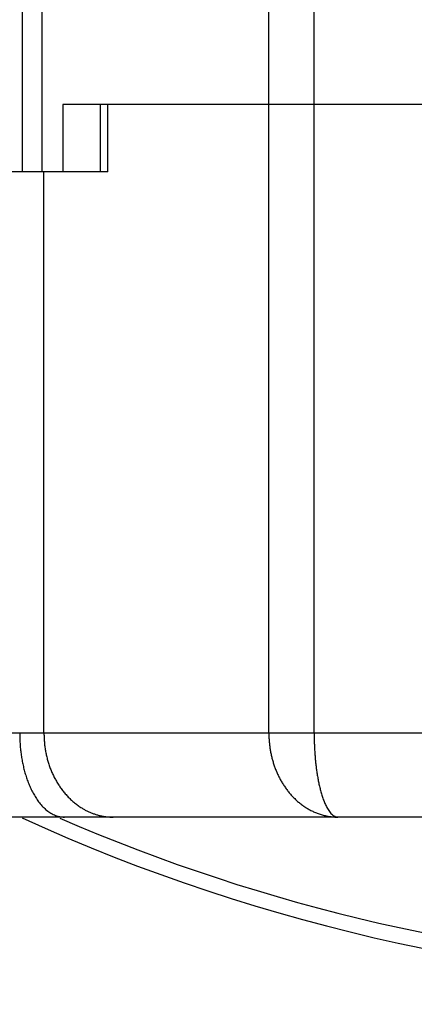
# Model space of a CAD drawing. Header units: millimetres. Extents: x 0 to 1733, y 0 to 1188.
# Tile 141 of 157: x 1090.83 to 1095.54, y 650.77 to 662.51. Entities that reach past the tile are written whole.
import ezdxf

# ---------------------------------------------------------------- set-up
doc = ezdxf.new("R2010")
doc.units = ezdxf.units.MM
doc.header["$LTSCALE"] = 0.727559
for name, color, linetype in [('NoLayerName_002', 7, 'Continuous'), ('NoLayerName_004', 7, 'Continuous'), ('NoLayerName_005', 7, 'Continuous'), ('NoLayerName_007', 7, 'Continuous')]:
    doc.layers.add(name, color=color, linetype=linetype)
doc.styles.get("Standard").update_dxf_attribs({"font": 'txt', "bigfont": 'extfont2'})
doc.dimstyles.get("Standard").update_dxf_attribs({"dimtxt": 2.5, "dimasz": 2.5, "dimexe": 1, "dimexo": 1, "dimtad": 1, "dimdec": 3, "dimzin": 0, "dimdsep": 46, "dimtxsty": 'Standard', "dimcen": 2.5, "dimadec": 3, "dimazin": 0, "dimtfac": 0.75, "dimtdec": 3, "dimtmove": 0, "dimatfit": 3, "dimfxl": 1, "dimarcsym": 0})

# ---------------------------------------------------------------- blocks, each defined once
blk = doc.blocks.new('_OPEN30')
at = {"color": 0, "linetype": 'ByBlock', "lineweight": -2}
for p, q in [((-1, 0.267949), (0, 0)), ((0, 0), (-1, -0.267949)), ((0, 0), (-1, 0))]:
    blk.add_line(p, q, dxfattribs=at)
blk = doc.blocks.new('*D131')
at = {"layer": 'Defpoints', "color": 0}
for p in [(1053, 694.369), (1100, 666.545), (1100, 610)]:
    blk.add_point(p, dxfattribs=at)
at = {"layer": 'NoLayerName_002', "color": 0, "linetype": 'Continuous', "lineweight": 13}
for p, q in [((1053, 690.369), (1053, 606)), ((1100, 662.545), (1100, 606)), ((1061, 610), (1092, 610))]:
    blk.add_line(p, q, dxfattribs=at)
at = {"layer": 'NoLayerName_002', "color": 0, "lineweight": 13, "xscale": 8, "yscale": 8, "zscale": 8, "rotation": 180}
blk.add_blockref('_OPEN30', (1053, 610), dxfattribs=at)
at = {"layer": 'NoLayerName_002', "color": 0, "lineweight": 13, "xscale": 8, "yscale": 8, "zscale": 8}
blk.add_blockref('_OPEN30', (1100, 610), dxfattribs=at)
at = {"layer": 'NoLayerName_002', "color": 0, "lineweight": 13, "insert": (1076.5, 620.643), "char_height": 12.8, "attachment_point": 5}
blk.add_mtext('\\W0.8594;47', dxfattribs=at)

msp = doc.modelspace()

# ---------------------------------------------------------------- linework, layer by layer
at = {"layer": 'NoLayerName_004', "color": 6, "linetype": 'Continuous', "lineweight": 25}
for p, q in [((1091.79281179, 660.7), (1091.79281179, 661.5)), ((1108.11955908, 661.5), (1091.88044092, 661.5)), ((1091.88044092, 660.7), (1091.88044092, 661.5)), ((1093.802384, 654), (1093.802384, 661.5)), ((1094.34284668, 654), (1094.34284668, 661.5)), ((1091.88044092, 660.7), (1083.93380879, 660.7)), ((1091.11796231, 654), (1091.11796231, 660.7)), ((1095.9, 654), (1082.85007798, 654)), ((1116.15, 653), (1083.85, 653))]:
    msp.add_line(p, q, dxfattribs=at)
for radius, start, end in [(22, 245.445557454, 294.554991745), (21.81818182, 246.518468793, 267.599488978)]:
    msp.add_arc((1100, 673), radius, start, end, dxfattribs=at)
for points, knots in [([(1090.82802936, 654), (1090.82811384, 653.98975692), (1090.82815898, 653.96926689), (1090.82896992, 653.93853883), (1090.83022746, 653.90782256), (1090.83201324, 653.87712916), (1090.83430746, 653.8464691), (1090.83711777, 653.81585303), (1090.84044352, 653.78529088), (1090.84429234, 653.75479237), (1090.84867457, 653.7243669), (1090.85360002, 653.69402349), (1090.85907851, 653.66377116), (1090.86512026, 653.63361908), (1090.87173352, 653.60357774), (1090.87893282, 653.5736625), (1090.88674068, 653.54389449), (1090.89517748, 653.51429651), (1090.90426403, 653.48489153), (1090.91402102, 653.45570252), (1090.92446923, 653.42675248), (1090.93562923, 653.39806429), (1090.9475221, 653.3696621), (1090.96016316, 653.34157388), (1090.97359816, 653.31384971), (1090.98787498, 653.28655003), (1091.00303928, 653.2597366), (1091.01913737, 653.23347155), (1091.03621477, 653.20781652), (1091.05431945, 653.18283566), (1091.07347957, 653.15859835), (1091.09374139, 653.13522975), (1091.11519085, 653.11293942), (1091.13788892, 653.09194802), (1091.16189909, 653.0724783), (1091.18728574, 653.05476323), (1091.21407626, 653.03902232), (1091.24221163, 653.02563802), (1091.27134733, 653.01436948), (1091.29159541, 653.0095974), (1091.3016004, 653.00687383)], [0, 0, 0, 0, 0.0307302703, 0.0614673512, 0.0922090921, 0.1229534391, 0.1536984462, 0.1844422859, 0.2151833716, 0.2459217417, 0.2766588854, 0.3073968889, 0.3381384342, 0.3688868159, 0.399645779, 0.4304147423, 0.4611887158, 0.4919639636, 0.5227383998, 0.5535116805, 0.5842852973, 0.6150626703, 0.6458492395, 0.6766499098, 0.7074564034, 0.738259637, 0.769056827, 0.7998520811, 0.8306569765, 0.8614911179, 0.8923813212, 0.9233160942, 0.9542434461, 0.9851375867, 1.0160081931, 1.0469056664, 1.0779251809, 1.1091042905, 1.1403083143, 1.1714155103, 1.1714155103, 1.1714155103, 1.1714155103]), ([(1091.11796231, 654), (1091.11832357, 653.98280931), (1091.11851691, 653.94836818), (1091.12199497, 653.89675663), (1091.12740853, 653.84522295), (1091.13512476, 653.79388963), (1091.14507533, 653.7428731), (1091.157309, 653.69229146), (1091.17184324, 653.64226243), (1091.18870391, 653.59290389), (1091.20791501, 653.54433391), (1091.22949952, 653.49667125), (1091.25347423, 653.45005671), (1091.27980844, 653.40465079), (1091.30844223, 653.36063786), (1091.33931312, 653.31822012), (1091.37235555, 653.27759664), (1091.40751188, 653.23897828), (1091.44469719, 653.20253381), (1091.48392883, 653.16858951), (1091.52484546, 653.13688868), (1091.55397018, 653.11850914), (1091.56827841, 653.10899175)], [0, 0, 0, 0, 0.0515834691, 0.1032934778, 0.1551066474, 0.2070033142, 0.2589683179, 0.3109917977, 0.3630699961, 0.4152060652, 0.4674108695, 0.5197037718, 0.5721095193, 0.6246003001, 0.6771056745, 0.7295614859, 0.7819135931, 0.8341203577, 0.886155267, 0.9380096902, 0.989695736, 1.0412491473, 1.0412491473, 1.0412491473, 1.0412491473]), ([(1093.802384, 654), (1093.8026964, 653.98413111), (1093.80286447, 653.95235333), (1093.80586427, 653.90473889), (1093.81051475, 653.85720892), (1093.81711877, 653.8098587), (1093.82560325, 653.76277854), (1093.83599607, 653.71606012), (1093.84829808, 653.66979477), (1093.86251728, 653.62407457), (1093.87865793, 653.57899579), (1093.89672276, 653.53466047), (1093.91671322, 653.49117607), (1093.93863032, 653.44865158), (1093.96247511, 653.40719609), (1093.98824872, 653.36691875), (1094.01595227, 653.32792881), (1094.04558357, 653.29034035), (1094.07712229, 653.25428456), (1094.11053011, 653.21991424), (1094.14575633, 653.18740167), (1094.18274758, 653.15692224), (1094.22145057, 653.1286515), (1094.26181235, 653.10276635), (1094.3037748, 653.07944298), (1094.34724745, 653.05888659), (1094.39203038, 653.04119389), (1094.43788521, 653.02647426), (1094.48456336, 653.01479818), (1094.53182042, 653.0064238), (1094.57939502, 653.00090895), (1094.61125123, 653.00058022), (1094.62712574, 653)], [0, 0, 0, 0, 0.0476159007, 0.0953092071, 0.1430630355, 0.190861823, 0.2386918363, 0.2865416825, 0.3344028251, 0.3822701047, 0.4301403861, 0.478003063, 0.5258480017, 0.5736709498, 0.6214743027, 0.6692678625, 0.7170695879, 0.7649063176, 0.8127972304, 0.8607147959, 0.9086318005, 0.9565352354, 1.004428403, 1.0523330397, 1.1002913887, 1.1483542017, 1.196492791, 1.2446405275, 1.2927342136, 1.3407186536, 1.3885512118, 1.4362065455, 1.4362065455, 1.4362065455, 1.4362065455]), ([(1094.34284668, 654), (1094.3428799, 653.99097569), (1094.34289729, 653.97292532), (1094.34321768, 653.94584956), (1094.34371886, 653.91877322), (1094.34443604, 653.89169878), (1094.34536457, 653.86462865), (1094.3465105, 653.83756525), (1094.34787698, 653.81051099), (1094.34946797, 653.7834683), (1094.35128719, 653.75643959), (1094.35333843, 653.72942728), (1094.35562547, 653.70243379), (1094.35815209, 653.67546154), (1094.36092204, 653.64851294), (1094.36393922, 653.62159054), (1094.36720675, 653.59469763), (1094.37073426, 653.56783939), (1094.37453238, 653.54102226), (1094.37861144, 653.51425293), (1094.38298168, 653.48753808), (1094.38765405, 653.46088447), (1094.39263702, 653.43429689), (1094.3979517, 653.40777869), (1094.40363979, 653.38133374), (1094.40973968, 653.35496329), (1094.41629078, 653.32866861), (1094.42333186, 653.30245227), (1094.43089653, 653.27633536), (1094.43900551, 653.25036827), (1094.44767206, 653.22463112), (1094.45690316, 653.19921501), (1094.46672069, 653.17420709), (1094.47714255, 653.14958904), (1094.48858642, 653.1253552), (1094.50160793, 653.10145136), (1094.51667398, 653.07780948), (1094.53404295, 653.05494285), (1094.55337003, 653.0332599), (1094.56916568, 653.02219418), (1094.57658844, 653.0163374)], [0, 0, 0, 0, 0.0270731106, 0.0541506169, 0.0812316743, 0.108315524, 0.135401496, 0.1624890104, 0.1895775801, 0.2166668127, 0.2437564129, 0.2708461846, 0.297936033, 0.3250259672, 0.352116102, 0.3792066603, 0.4062976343, 0.4333869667, 0.4604720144, 0.4875504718, 0.5146203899, 0.5416801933, 0.5687287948, 0.595769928, 0.6228144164, 0.6498751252, 0.6769666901, 0.7041056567, 0.7313065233, 0.7585323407, 0.7857107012, 0.8127709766, 0.8396455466, 0.8663001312, 0.8929581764, 0.9200105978, 0.9479159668, 0.9769497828, 1.0061728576, 1.0345382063, 1.0345382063, 1.0345382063, 1.0345382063]), ([(1091.56827841, 653.10899175), (1091.57388859, 653.10562067), (1091.58504759, 653.0987754), (1091.60215458, 653.08912602), (1091.61948205, 653.0798656), (1091.63707266, 653.0710729), (1091.65491794, 653.06274369), (1091.67301869, 653.05489888), (1091.69136053, 653.04754314), (1091.70992473, 653.04068364), (1091.72869107, 653.03432814), (1091.74763938, 653.02848438), (1091.76674947, 653.02316012), (1091.78600116, 653.01836313), (1091.80537427, 653.01410112), (1091.82484862, 653.010382), (1091.84440402, 653.00721305), (1091.8640203, 653.00460386), (1091.88367723, 653.00255541), (1091.90335488, 653.00110076), (1091.92303211, 653.0001536), (1091.9361521, 653.00009912), (1091.94270405, 653)], [0, 0, 0, 0, 0.01963529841, 0.03926955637, 0.05891155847, 0.07857107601, 0.09825887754, 0.11798463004, 0.13774621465, 0.15753694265, 0.17735005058, 0.19717877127, 0.21701639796, 0.23685634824, 0.25669222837, 0.2765178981, 0.29632753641, 0.31611570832, 0.3358774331, 0.35560825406, 0.37530431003, 0.39496240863, 0.39496240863, 0.39496240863, 0.39496240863]), ([(1091.3016004, 653.00687383), (1091.31177236, 653.00517099), (1091.3319365, 653.00066335), (1091.35259753, 653.00058843), (1091.36283814, 653)], [0, 0, 0, 0, 0.030940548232, 0.061713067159, 0.061713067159, 0.061713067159, 0.061713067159]), ([(1094.57658844, 653.0163374), (1094.58469998, 653.01235866), (1094.59996461, 653.00199749), (1094.61839151, 653.00146706), (1094.62712574, 653)], [0, 0, 0, 0, 0.027104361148, 0.053674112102, 0.053674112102, 0.053674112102, 0.053674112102])]:
    msp.add_open_spline(points, degree=3, knots=knots, dxfattribs=at)
at = {"layer": 'NoLayerName_005', "color": 6, "linetype": 'Continuous', "lineweight": 25}
msp.add_line((1091.20658486, 660.7), (1083.75584721, 660.7), dxfattribs=at)
at = {"layer": 'NoLayerName_007', "color": 6, "linetype": 'Continuous', "lineweight": 25}
for p, q in [((1090.86115484, 660.7), (1090.86112422, 674.62183122)), ((1091.09464641, 660.7), (1091.09461735, 674.62179175)), ((1093.802384, 661.5), (1093.802384, 674)), ((1094.34284668, 661.5), (1094.34284668, 674)), ((1108.65627899, 661.5), (1091.34372101, 661.5)), ((1091.34372101, 661.5), (1091.34372101, 660.7)), ((1091.34372101, 660.7), (1083.75584721, 660.7))]:
    msp.add_line(p, q, dxfattribs=at)

# ---------------------------------------------------------------- dimensions: what is measured, and where the dimension line sits
at = {"layer": 'NoLayerName_002', "color": 3, "linetype": 'Continuous', "lineweight": 13}
dim = msp.add_linear_dim(base=(1100, 610), p1=(1053, 694.3690130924), p2=(1100, 666.5451751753), text='\\W0.8594;<>', dimstyle='Standard', override={"dimtxt": 12.8, "dimasz": 8, "dimexe": 4, "dimexo": 4, "dimgap": 4, "dimdec": 8, "dimzin": 8, "dimblk": 'OPEN30', "dimclrd": 0, "dimclre": 0, "dimclrt": 0, "dimtp": 0, "dimtm": 0, "dimlwd": 13, "dimlwe": 13}, dxfattribs=at)
dim.commit()
dim.dimension.update_dxf_attribs({"geometry": '*D131', "text_midpoint": (1076.5, 610), "dimtype": 160})

doc.saveas('drawing.dxf')
